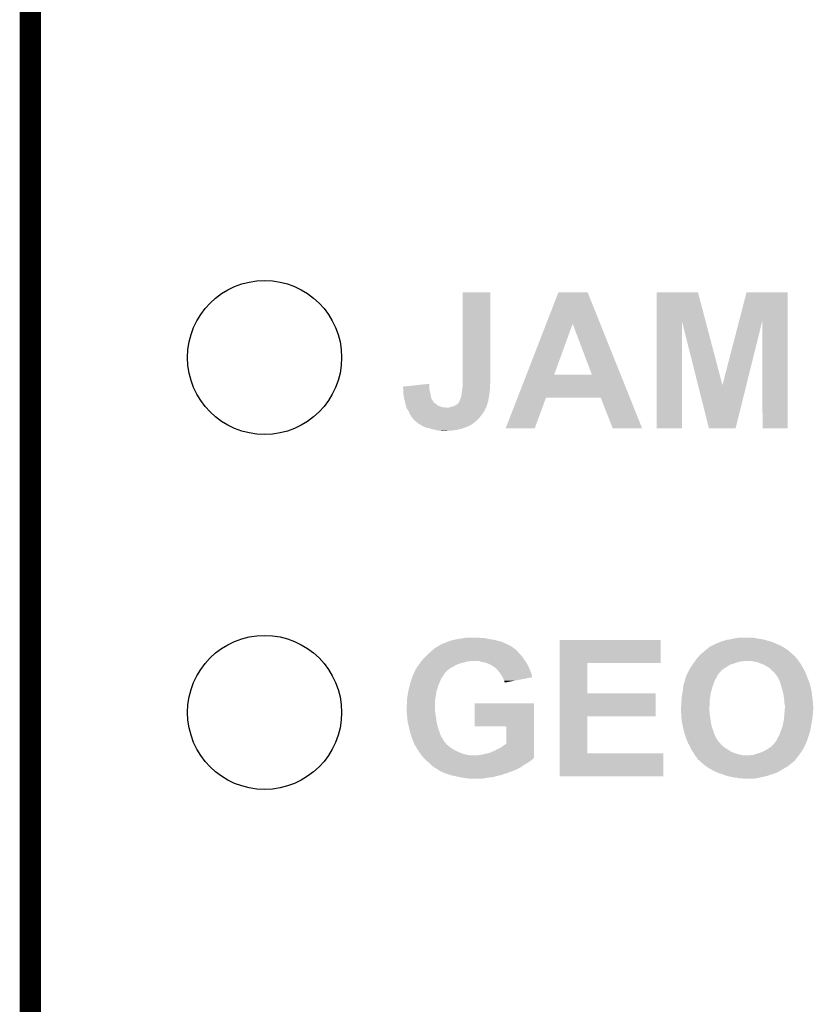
# Model space of a CAD drawing. Extents: x -1.3 to 24.2, y -3.9 to 53.4.
# Tile 40 of 62: x -1.3 to 4.3, y 23.3 to 30.4. Entities that reach past the tile are written whole.
import ezdxf

# ---------------------------------------------------------------- set-up
doc = ezdxf.new("R2010")
doc.units = 0
doc.layers.get('0').update_dxf_attribs({"linetype": 'CONTINUOUS'})
for name, color, linetype in [('GNSS_22_CLICK_V101_GKO', 9, 'CONTINUOUS'), ('GNSS_22_CLICK_V101_GTO', 11, 'CONTINUOUS'), ('GNSS_22_CLICK_V101_GTS', 8, 'CONTINUOUS')]:
    doc.layers.add(name, color=color, linetype=linetype)

# ---------------------------------------------------------------- blocks, each defined once
blk = doc.blocks.new('ROUND_96')
blk.add_circle((0, 0), 0.5512)

msp = doc.modelspace()

# ---------------------------------------------------------------- linework, layer by layer
at = {"layer": 'GNSS_22_CLICK_V101_GKO', "const_width": 0.1524}
msp.add_lwpolyline([(-1.27, -3.81), (-1.27, 53.34)], dxfattribs=at)
at = {"layer": 'GNSS_22_CLICK_V101_GTO'}
for points in [[(1.82372, 27.7876), (1.82374, 28.407338), (2.02184, 27.7876), (2.02184, 28.407338)], [(1.82374, 28.407338), (1.823742, 28.40736), (2.02184, 28.407338), (1.823742, 28.40736)], [(2.421792, 28.181242), (2.50953, 28.407346), (2.808476, 28.181242), (2.717804, 28.407346)], [(2.50953, 28.407346), (2.509536, 28.40736), (2.717804, 28.407346), (2.509536, 28.40736)], [(3.213116, 28.198902), (3.21312, 28.407344), (3.562654, 28.198902), (3.507744, 28.407344)], [(3.21312, 28.407344), (3.213122, 28.40736), (3.507744, 28.407344), (3.213122, 28.40736)], [(3.80163, 28.198906), (3.855732, 28.407338), (4.150354, 28.198906), (4.15036, 28.407338)], [(3.855732, 28.407338), (3.855738, 28.40736), (4.15036, 28.407338), (3.855738, 28.40736)], [(3.2131, 27.432022), (3.213116, 28.198902), (3.393418, 27.432022), (3.39344, 28.198902)], [(3.50846, 27.741962), (3.39344, 28.198902), (3.683022, 27.741962), (3.562654, 28.198902)], [(3.683022, 27.741962), (3.80163, 28.198906), (3.853946, 27.741962), (3.967436, 28.198906)], [(3.97002, 27.432022), (3.967436, 28.198906), (4.150338, 27.432022), (4.150354, 28.198906)], [(2.280884, 27.818108), (2.421792, 28.181242), (2.47905, 27.818108), (2.611104, 28.181242)], [(2.74825, 27.81808), (2.611104, 28.181242), (2.954106, 27.81808), (2.808476, 28.181242)], [(1.82372, 27.759658), (1.82372, 27.7876), (2.02184, 27.759658), (2.02184, 27.7876)], [(2.216808, 27.65298), (2.280872, 27.81808), (3.020314, 27.65298), (2.954106, 27.81808)], [(2.280872, 27.81808), (2.280884, 27.818108), (2.74825, 27.81808), (2.47905, 27.818108)], [(1.397002, 27.731698), (1.58496, 27.752016), (1.58496, 27.731698), (1.58496, 27.752016)], [(1.397694, 27.7241), (1.397002, 27.731698), (1.58496, 27.7241), (1.58496, 27.731698)], [(1.39931, 27.70632), (1.397694, 27.7241), (1.5875, 27.70632), (1.58496, 27.7241)], [(1.39954, 27.70378), (1.39931, 27.70632), (1.588136, 27.70378), (1.5875, 27.70632)], [(1.39954, 27.685998), (1.39954, 27.70378), (1.59258, 27.685998), (1.588136, 27.70378)], [(1.817114, 27.69108), (1.81864, 27.6987), (2.01676, 27.69108), (2.017452, 27.6987)], [(1.81864, 27.6987), (1.821542, 27.71902), (2.017452, 27.6987), (2.0193, 27.71902)], [(1.821542, 27.71902), (1.82372, 27.734262), (2.0193, 27.71902), (2.0193, 27.734262)], [(1.82372, 27.746958), (1.82372, 27.759658), (2.0193, 27.746958), (2.02184, 27.759658)], [(1.82372, 27.734262), (1.82372, 27.746958), (2.0193, 27.734262), (2.0193, 27.746958)], [(3.586476, 27.432018), (3.50846, 27.741962), (3.776966, 27.432018), (3.853946, 27.741962)], [(1.39954, 27.675842), (1.39954, 27.685998), (1.59385, 27.675842), (1.59258, 27.685998)], [(1.401574, 27.665678), (1.39954, 27.675842), (1.59512, 27.665678), (1.59385, 27.675842)], [(1.40462, 27.65044), (1.401574, 27.665678), (1.599476, 27.65044), (1.59512, 27.665678)], [(1.405186, 27.6479), (1.40462, 27.65044), (1.6002, 27.6479), (1.599476, 27.65044)], [(1.408572, 27.63266), (1.405186, 27.6479), (1.607822, 27.63266), (1.6002, 27.6479)], [(1.409138, 27.630116), (1.408572, 27.63266), (1.610362, 27.630116), (1.607822, 27.63266)], [(1.4097, 27.62758), (1.409138, 27.630116), (1.611632, 27.62758), (1.610362, 27.630116)], [(1.410336, 27.62504), (1.4097, 27.62758), (1.612902, 27.62504), (1.611632, 27.62758)], [(1.412242, 27.617418), (1.410336, 27.62504), (1.620522, 27.617418), (1.612902, 27.62504)], [(1.79832, 27.619964), (1.800858, 27.627578), (2.004314, 27.619964), (2.0066, 27.627578)], [(1.800858, 27.627578), (1.8034, 27.635198), (2.0066, 27.627578), (2.007868, 27.635198)], [(1.8034, 27.635198), (1.81102, 27.65298), (2.007868, 27.635198), (2.010832, 27.65298)], [(1.81102, 27.65298), (1.812712, 27.65806), (2.010832, 27.65298), (2.01168, 27.65806)], [(1.812712, 27.65806), (1.81356, 27.660602), (2.01168, 27.65806), (2.01207, 27.660602)], [(1.81356, 27.660602), (1.8161, 27.673302), (2.01207, 27.660602), (2.014024, 27.673302)], [(1.8161, 27.686002), (1.817114, 27.69108), (2.015978, 27.686002), (2.01676, 27.69108)], [(1.8161, 27.673302), (1.8161, 27.686002), (2.014024, 27.673302), (2.015978, 27.686002)], [(2.131072, 27.43203), (2.216802, 27.652964), (2.339334, 27.43203), (2.420616, 27.652964)], [(2.216802, 27.652964), (2.216808, 27.65298), (2.420616, 27.652964), (2.811764, 27.65298)], [(2.898136, 27.432014), (2.811764, 27.65298), (3.108924, 27.432014), (3.020314, 27.65298)], [(1.417322, 27.597098), (1.412242, 27.617418), (1.645922, 27.597098), (1.620522, 27.617418)], [(1.419226, 27.589478), (1.417322, 27.597098), (1.661162, 27.589478), (1.645922, 27.597098)], [(1.41986, 27.586942), (1.419226, 27.589478), (1.67131, 27.586942), (1.661162, 27.589478)], [(1.42095, 27.5844), (1.41986, 27.586942), (1.681482, 27.5844), (1.67131, 27.586942)], [(1.422038, 27.58186), (1.42095, 27.5844), (1.704342, 27.58186), (1.681482, 27.5844)], [(1.42748, 27.56916), (1.422038, 27.58186), (1.985008, 27.56916), (1.991358, 27.58186)], [(1.437638, 27.553922), (1.42748, 27.56916), (1.977388, 27.553922), (1.985008, 27.56916)], [(1.438656, 27.55138), (1.437638, 27.553922), (1.976118, 27.55138), (1.977388, 27.553922)], [(1.704342, 27.58186), (1.727204, 27.581862), (1.991358, 27.58186), (1.99136, 27.581862)], [(1.727204, 27.581862), (1.739902, 27.58694), (1.99136, 27.581862), (1.993898, 27.58694)], [(1.739902, 27.58694), (1.755142, 27.589482), (1.993898, 27.58694), (1.99517, 27.589482)], [(1.755142, 27.589482), (1.760208, 27.592016), (1.99517, 27.589482), (1.996438, 27.592016)], [(1.760208, 27.592016), (1.770364, 27.597094), (1.996438, 27.592016), (1.99644, 27.597094)], [(1.770364, 27.597094), (1.775442, 27.599634), (1.99644, 27.597094), (1.998974, 27.599634)], [(1.775442, 27.599634), (1.78053, 27.602178), (1.998974, 27.599634), (1.99898, 27.602178)], [(1.78053, 27.602178), (1.785622, 27.604724), (1.99898, 27.602178), (1.999742, 27.604724)], [(1.785622, 27.604724), (1.79578, 27.61742), (1.999742, 27.604724), (2.003552, 27.61742)], [(1.79578, 27.61742), (1.79832, 27.619964), (2.003552, 27.61742), (2.004314, 27.619964)], [(1.44272, 27.541218), (1.438656, 27.55138), (1.968496, 27.541218), (1.976118, 27.55138)], [(1.448816, 27.53106), (1.44272, 27.541218), (1.96088, 27.53106), (1.968496, 27.541218)], [(1.45034, 27.528518), (1.448816, 27.53106), (1.958902, 27.528518), (1.96088, 27.53106)], [(1.455418, 27.518364), (1.45034, 27.528518), (1.951004, 27.518364), (1.958902, 27.528518)], [(1.463038, 27.510742), (1.455418, 27.518364), (1.945074, 27.510742), (1.951004, 27.518364)], [(1.464734, 27.5082), (1.463038, 27.510742), (1.943098, 27.5082), (1.945074, 27.510742)], [(1.468118, 27.503122), (1.464734, 27.5082), (1.93802, 27.503122), (1.943098, 27.5082)], [(1.470658, 27.498044), (1.468118, 27.503122), (1.932942, 27.498044), (1.93802, 27.503122)], [(1.475742, 27.492958), (1.470658, 27.498044), (1.927856, 27.492958), (1.932942, 27.498044)], [(1.484888, 27.485338), (1.475742, 27.492958), (1.920238, 27.485338), (1.927856, 27.492958)], [(1.506222, 27.46756), (1.484888, 27.485338), (1.898008, 27.46756), (1.920238, 27.485338)], [(1.510668, 27.46502), (1.506222, 27.46756), (1.894834, 27.46502), (1.898008, 27.46756)], [(1.510706, 27.464998), (1.510668, 27.46502), (1.8923, 27.464998), (1.894834, 27.46502)], [(1.515122, 27.462474), (1.510706, 27.464998), (1.892286, 27.462474), (1.8923, 27.464998)], [(1.51956, 27.459938), (1.515122, 27.462474), (1.887218, 27.459938), (1.892286, 27.462474)], [(1.528446, 27.45486), (1.51956, 27.459938), (1.879598, 27.45486), (1.887218, 27.459938)], [(1.532894, 27.452318), (1.528446, 27.45486), (1.874518, 27.452318), (1.879598, 27.45486)], [(1.537338, 27.449778), (1.532894, 27.452318), (1.864356, 27.449778), (1.874518, 27.452318)], [(1.541778, 27.44724), (1.537338, 27.449778), (1.860972, 27.44724), (1.864356, 27.449778)], [(1.55364, 27.442158), (1.541778, 27.44724), (1.854198, 27.442158), (1.860972, 27.44724)], [(1.559558, 27.439622), (1.55364, 27.442158), (1.841518, 27.439622), (1.854198, 27.442158)], [(1.559574, 27.439618), (1.559558, 27.439622), (1.841498, 27.439618), (1.841518, 27.439622)], [(1.57988, 27.43454), (1.559574, 27.439618), (1.828802, 27.43454), (1.841498, 27.439618)], [(1.597654, 27.429462), (1.57988, 27.43454), (1.81356, 27.429462), (1.828802, 27.43454)], [(1.615438, 27.42438), (1.597654, 27.429462), (1.791542, 27.42438), (1.81356, 27.429462)], [(1.633218, 27.42184), (1.615438, 27.42438), (1.780538, 27.42184), (1.791542, 27.42438)], [(1.648458, 27.416762), (1.633218, 27.42184), (1.739914, 27.416762), (1.780538, 27.42184)], [(1.661158, 27.41676), (1.648458, 27.416762), (1.7399, 27.41676), (1.739914, 27.416762)], [(1.673858, 27.41422), (1.661158, 27.41676), (1.696722, 27.41422), (1.7399, 27.41676)], [(2.339324, 27.432), (2.131072, 27.43203), (2.339324, 27.432), (2.339334, 27.43203)], [(3.108928, 27.432), (3.108924, 27.432014), (3.108928, 27.432), (2.898136, 27.432014)], [(3.393418, 27.432), (3.2131, 27.432022), (3.393418, 27.432), (3.393418, 27.432022)], [(3.776962, 27.432), (3.586476, 27.432018), (3.776962, 27.432), (3.776966, 27.432018)], [(4.150338, 27.432), (3.97002, 27.432022), (4.150338, 27.432), (4.150338, 27.432022)], [(1.825414, 25.93086), (1.839808, 25.9334), (1.98882, 25.93086), (1.9685, 25.9334)], [(1.839808, 25.9334), (1.854202, 25.93594), (1.950722, 25.9334), (1.935478, 25.93594)], [(3.77444, 25.93086), (3.79476, 25.9334), (3.921762, 25.93086), (3.9116, 25.9334)], [(3.79476, 25.9334), (3.815082, 25.93594), (3.9116, 25.9334), (3.89128, 25.93594)], [(1.625176, 25.85974), (1.628142, 25.862282), (2.189482, 25.85974), (2.186092, 25.862282)], [(1.628142, 25.862282), (1.649726, 25.874978), (2.186092, 25.862282), (2.16916, 25.874978)], [(1.649726, 25.874978), (1.667004, 25.88514), (2.16916, 25.874978), (2.14884, 25.88514)], [(1.667004, 25.88514), (1.671324, 25.88768), (2.14884, 25.88514), (2.143126, 25.88768)], [(1.671324, 25.88768), (1.673866, 25.887686), (2.143126, 25.88768), (2.143112, 25.887686)], [(1.673866, 25.887686), (1.676404, 25.890222), (2.143112, 25.887686), (2.137408, 25.890222)], [(1.676404, 25.890222), (1.681482, 25.89276), (2.137408, 25.890222), (2.131696, 25.89276)], [(1.681482, 25.89276), (1.6891, 25.895298), (2.131696, 25.89276), (2.125986, 25.895298)], [(1.6891, 25.895298), (1.699262, 25.89784), (2.125986, 25.895298), (2.120268, 25.89784)], [(1.699262, 25.89784), (1.70942, 25.90292), (2.120268, 25.89784), (2.108838, 25.90292)], [(1.70942, 25.90292), (1.715768, 25.90546), (2.108838, 25.90292), (2.103122, 25.90546)], [(1.715768, 25.90546), (1.722118, 25.908), (2.103122, 25.90546), (2.09347, 25.908)], [(1.722118, 25.908), (1.752602, 25.91816), (2.09347, 25.908), (2.05486, 25.91816)], [(1.752602, 25.91816), (1.77038, 25.9207), (2.05486, 25.91816), (2.03962, 25.9207)], [(1.77038, 25.9207), (1.790702, 25.92578), (2.03962, 25.9207), (2.00914, 25.92578)], [(1.790702, 25.92578), (1.81102, 25.92832), (2.00914, 25.92578), (1.99898, 25.92832)], [(1.81102, 25.92832), (1.825414, 25.93086), (1.99898, 25.92832), (1.98882, 25.93086)], [(2.517158, 25.75306), (2.51716, 25.918138), (3.241018, 25.75306), (3.24104, 25.918138)], [(2.51716, 25.918138), (2.517162, 25.91816), (3.24104, 25.918138), (2.517162, 25.91816)], [(3.576318, 25.8572), (3.58648, 25.86482), (4.134394, 25.8572), (4.12242, 25.86482)], [(3.58648, 25.86482), (3.596642, 25.87244), (4.12242, 25.86482), (4.108452, 25.87244)], [(3.596642, 25.87244), (3.611882, 25.88006), (4.108452, 25.87244), (4.094482, 25.88006)], [(3.611882, 25.88006), (3.637282, 25.89276), (4.094482, 25.88006), (4.064, 25.89276)], [(3.637282, 25.89276), (3.647444, 25.89784), (4.064, 25.89276), (4.052826, 25.89784)], [(3.647444, 25.89784), (3.649982, 25.897842), (4.052826, 25.89784), (4.052822, 25.897842)], [(3.649982, 25.897842), (3.6576, 25.90038), (4.052822, 25.897842), (4.047238, 25.90038)], [(3.6576, 25.90038), (3.667758, 25.90546), (4.047238, 25.90038), (4.036062, 25.90546)], [(3.667758, 25.90546), (3.672842, 25.908002), (4.036062, 25.90546), (4.026742, 25.908002)], [(3.672842, 25.908002), (3.683, 25.91054), (4.026742, 25.908002), (4.017436, 25.91054)], [(3.683, 25.91054), (3.695702, 25.913082), (4.017436, 25.91054), (4.008114, 25.913082)], [(3.695702, 25.913082), (3.708402, 25.91816), (4.008114, 25.913082), (3.989494, 25.91816)], [(3.708402, 25.91816), (3.72364, 25.9207), (3.989494, 25.91816), (3.98018, 25.9207)], [(3.72364, 25.9207), (3.73888, 25.92324), (3.98018, 25.9207), (3.96748, 25.92324)], [(3.73888, 25.92324), (3.750732, 25.92578), (3.96748, 25.92324), (3.954778, 25.92578)], [(3.750732, 25.92578), (3.762586, 25.92832), (3.954778, 25.92578), (3.931922, 25.92832)], [(3.762586, 25.92832), (3.77444, 25.93086), (3.931922, 25.92832), (3.921762, 25.93086)], [(1.544318, 25.786078), (1.56464, 25.8064), (2.258908, 25.786078), (2.24536, 25.8064)], [(1.56464, 25.8064), (1.5748, 25.81656), (2.24536, 25.8064), (2.235202, 25.81656)], [(1.5748, 25.81656), (1.589616, 25.82926), (2.235202, 25.81656), (2.222502, 25.82926)], [(1.589616, 25.82926), (1.601466, 25.839418), (2.222502, 25.82926), (2.21488, 25.839418)], [(1.601466, 25.839418), (1.610356, 25.847038), (2.21488, 25.839418), (2.207262, 25.847038)], [(1.610356, 25.847038), (1.616286, 25.85212), (2.207262, 25.847038), (2.19964, 25.85212)], [(1.616286, 25.85212), (1.62221, 25.857198), (2.19964, 25.85212), (2.19456, 25.857198)], [(1.62221, 25.857198), (1.625176, 25.85974), (2.19456, 25.857198), (2.189482, 25.85974)], [(3.500122, 25.786082), (3.509144, 25.796234), (4.213862, 25.786082), (4.208782, 25.796234)], [(3.509144, 25.796234), (3.511406, 25.798778), (4.208782, 25.796234), (4.203704, 25.798778)], [(3.511406, 25.798778), (3.513666, 25.80132), (4.203704, 25.798778), (4.20116, 25.80132)], [(3.513666, 25.80132), (3.52044, 25.80894), (4.20116, 25.80132), (4.192694, 25.80894)], [(3.52044, 25.80894), (3.530602, 25.819102), (4.192694, 25.80894), (4.181404, 25.819102)], [(3.530602, 25.819102), (3.5433, 25.82926), (4.181404, 25.819102), (4.170116, 25.82926)], [(3.5433, 25.82926), (3.55854, 25.84196), (4.170116, 25.82926), (4.156006, 25.84196)], [(3.55854, 25.84196), (3.564462, 25.847038), (4.156006, 25.84196), (4.150362, 25.847038)], [(3.564462, 25.847038), (3.576318, 25.8572), (4.150362, 25.847038), (4.134394, 25.8572)], [(1.49352, 25.714964), (1.49606, 25.72258), (1.732288, 25.714964), (1.74752, 25.72258)], [(1.49606, 25.72258), (1.496062, 25.722582), (1.74752, 25.72258), (1.747522, 25.722582)], [(1.496062, 25.722582), (1.50368, 25.73274), (1.747522, 25.722582), (1.765298, 25.73274)], [(1.50368, 25.73274), (1.511808, 25.7429), (1.765298, 25.73274), (1.783078, 25.7429)], [(1.511808, 25.7429), (1.513842, 25.745442), (1.783078, 25.7429), (1.790704, 25.745442)], [(1.513842, 25.745442), (1.515364, 25.74798), (1.790704, 25.745442), (1.79832, 25.74798)], [(1.515364, 25.74798), (1.52146, 25.75814), (1.79832, 25.74798), (1.831338, 25.75814)], [(1.52146, 25.75814), (1.523492, 25.76068), (1.831338, 25.75814), (1.84658, 25.76068)], [(1.523492, 25.76068), (1.527554, 25.765758), (1.84658, 25.76068), (1.861818, 25.765758)], [(1.527554, 25.765758), (1.527556, 25.76576), (1.861818, 25.765758), (1.874518, 25.76576)], [(1.527556, 25.76576), (1.529588, 25.7683), (1.874518, 25.76576), (1.884678, 25.7683)], [(1.529588, 25.7683), (1.53162, 25.77084), (2.271124, 25.7683), (2.26931, 25.77084)], [(1.53162, 25.77084), (1.535852, 25.77592), (2.26931, 25.77084), (2.26568, 25.77592)], [(1.535852, 25.77592), (1.544318, 25.786078), (2.26568, 25.77592), (2.258908, 25.786078)], [(1.96342, 25.76068), (1.938018, 25.7683), (2.276568, 25.76068), (2.271124, 25.7683)], [(1.97612, 25.75814), (1.96342, 25.76068), (2.278382, 25.75814), (2.276568, 25.76068)], [(1.988818, 25.7556), (1.97612, 25.75814), (2.279834, 25.7556), (2.278382, 25.75814)], [(2.00914, 25.74798), (1.988818, 25.7556), (2.284188, 25.74798), (2.279834, 25.7556)], [(2.02438, 25.74036), (2.00914, 25.74798), (2.28854, 25.74036), (2.284188, 25.74798)], [(2.037082, 25.73274), (2.02438, 25.74036), (2.29235, 25.73274), (2.28854, 25.74036)], [(2.044694, 25.727664), (2.037082, 25.73274), (2.294888, 25.727664), (2.29235, 25.73274)], [(2.047234, 25.72766), (2.044694, 25.727664), (2.29489, 25.72766), (2.294888, 25.727664)], [(2.055948, 25.72004), (2.047234, 25.72766), (2.2987, 25.72004), (2.29489, 25.72766)], [(2.517152, 25.53716), (2.517158, 25.753038), (2.715282, 25.53716), (2.71526, 25.753038)], [(2.517158, 25.753038), (2.517158, 25.75306), (2.71526, 25.753038), (3.241018, 25.75306)], [(3.4544, 25.72004), (3.462336, 25.732738), (3.70459, 25.72004), (3.723638, 25.732738)], [(3.462336, 25.732738), (3.4671, 25.740358), (3.723638, 25.732738), (3.73697, 25.740358)], [(3.4671, 25.740358), (3.469006, 25.742902), (3.73697, 25.740358), (3.741422, 25.742902)], [(3.469006, 25.742902), (3.472814, 25.74798), (3.741422, 25.742902), (3.7592, 25.74798)], [(3.472814, 25.74798), (3.480432, 25.758138), (3.7592, 25.74798), (3.78968, 25.758138)], [(3.480432, 25.758138), (3.48234, 25.76068), (3.78968, 25.758138), (3.798998, 25.76068)], [(3.48234, 25.76068), (3.485896, 25.76576), (3.798998, 25.76068), (3.817622, 25.76576)], [(3.485896, 25.76576), (3.487674, 25.7683), (3.827782, 25.76576), (3.840482, 25.7683)], [(3.487674, 25.7683), (3.494786, 25.77846), (4.228254, 25.7683), (4.22148, 25.77846)], [(3.494786, 25.77846), (3.50012, 25.78608), (4.22148, 25.77846), (4.213862, 25.78608)], [(3.50012, 25.78608), (3.500122, 25.786082), (4.213862, 25.78608), (4.213862, 25.786082)], [(3.90398, 25.76576), (3.88112, 25.7683), (4.229948, 25.76576), (4.228254, 25.7683)], [(3.91414, 25.76322), (3.90398, 25.76576), (4.23164, 25.76322), (4.229948, 25.76576)], [(3.9243, 25.76068), (3.91414, 25.76322), (4.233456, 25.76068), (4.23164, 25.76322)], [(3.94208, 25.755602), (3.9243, 25.76068), (4.237084, 25.755602), (4.233456, 25.76068)], [(3.968498, 25.74544), (3.94208, 25.755602), (4.244342, 25.74544), (4.237084, 25.755602)], [(3.9751, 25.7429), (3.968498, 25.74544), (4.245794, 25.7429), (4.244342, 25.74544)], [(3.990338, 25.73528), (3.9751, 25.7429), (4.250148, 25.73528), (4.245794, 25.7429)], [(4.00304, 25.72766), (3.990338, 25.73528), (4.2545, 25.72766), (4.250148, 25.73528)], [(4.01574, 25.72004), (4.00304, 25.72766), (4.258734, 25.72004), (4.2545, 25.72766)], [(1.458806, 25.638762), (1.463038, 25.651458), (1.66878, 25.638762), (1.676398, 25.651458)], [(1.463038, 25.651458), (1.46558, 25.659078), (1.676398, 25.651458), (1.682112, 25.659078)], [(1.46558, 25.659078), (1.46671, 25.66162), (1.682112, 25.659078), (1.68402, 25.66162)], [(1.46671, 25.66162), (1.473486, 25.676858), (1.68402, 25.66162), (1.694178, 25.676858)], [(1.473486, 25.676858), (1.475744, 25.681936), (1.694178, 25.676858), (1.696718, 25.681936)], [(1.475744, 25.681936), (1.483654, 25.699722), (1.696718, 25.681936), (1.7145, 25.699722)], [(1.483654, 25.699722), (1.485914, 25.7048), (1.7145, 25.699722), (1.720424, 25.7048)], [(1.485914, 25.7048), (1.48844, 25.704822), (1.720424, 25.7048), (1.72045, 25.704822)], [(1.48844, 25.704822), (1.488446, 25.709886), (1.72045, 25.704822), (1.726358, 25.709886)], [(1.488446, 25.709886), (1.493516, 25.71496), (1.726358, 25.709886), (1.73228, 25.71496)], [(1.493516, 25.71496), (1.49352, 25.714964), (1.73228, 25.71496), (1.732288, 25.714964)], [(2.06756, 25.709882), (2.055948, 25.72004), (2.303216, 25.709882), (2.2987, 25.72004)], [(2.078448, 25.69718), (2.06756, 25.709882), (2.30886, 25.69718), (2.303216, 25.709882)], [(2.0828, 25.6921), (2.078448, 25.69718), (2.310554, 25.6921), (2.30886, 25.69718)], [(2.096138, 25.674318), (2.0828, 25.6921), (2.31648, 25.674318), (2.310554, 25.6921)], [(2.09804, 25.67178), (2.096138, 25.674318), (2.317042, 25.67178), (2.31648, 25.674318)], [(2.1082, 25.653998), (2.09804, 25.67178), (2.320976, 25.653998), (2.317042, 25.67178)], [(2.109472, 25.651456), (2.1082, 25.653998), (2.321538, 25.651456), (2.320976, 25.653998)], [(2.11582, 25.63876), (2.109472, 25.651456), (2.25632, 25.63876), (2.321538, 25.651456)], [(3.420532, 25.64892), (3.427306, 25.669242), (3.63982, 25.64892), (3.649982, 25.669242)], [(3.427306, 25.669242), (3.429, 25.674324), (3.649982, 25.669242), (3.653372, 25.674324)], [(3.429, 25.674324), (3.429022, 25.67686), (3.653372, 25.674324), (3.655064, 25.67686)], [(3.429022, 25.67686), (3.429382, 25.676862), (3.655064, 25.67686), (3.655066, 25.676862)], [(3.429382, 25.676862), (3.431546, 25.676874), (3.655066, 25.676862), (3.655088, 25.676874)], [(3.431546, 25.676874), (3.432816, 25.679414), (3.655088, 25.676874), (3.66014, 25.679414)], [(3.432816, 25.679414), (3.434082, 25.681946), (3.66014, 25.679414), (3.660146, 25.681946)], [(3.434082, 25.681946), (3.435348, 25.68448), (3.660146, 25.681946), (3.66268, 25.68448)], [(3.435348, 25.68448), (3.44297, 25.699722), (3.66268, 25.68448), (3.675382, 25.699722)], [(3.44297, 25.699722), (3.44424, 25.702258), (3.675382, 25.699722), (3.678932, 25.702258)], [(3.44424, 25.702258), (3.450046, 25.71242), (3.678932, 25.702258), (3.69316, 25.71242)], [(3.450046, 25.71242), (3.4544, 25.72004), (3.69316, 25.71242), (3.70459, 25.72004)], [(4.0259, 25.712418), (4.01574, 25.72004), (4.262968, 25.712418), (4.258734, 25.72004)], [(4.03352, 25.7048), (4.0259, 25.712418), (4.2672, 25.7048), (4.262968, 25.712418)], [(4.046224, 25.692098), (4.03352, 25.7048), (4.273552, 25.692098), (4.2672, 25.7048)], [(4.0513, 25.689558), (4.046224, 25.692098), (4.274822, 25.689558), (4.273552, 25.692098)], [(4.05384, 25.687014), (4.0513, 25.689558), (4.276094, 25.687014), (4.274822, 25.689558)], [(4.053844, 25.684476), (4.05384, 25.687014), (4.277362, 25.684476), (4.276094, 25.687014)], [(4.058076, 25.679398), (4.053844, 25.684476), (4.2799, 25.679398), (4.277362, 25.684476)], [(4.06654, 25.66924), (4.058076, 25.679398), (4.283596, 25.66924), (4.2799, 25.679398)], [(4.079238, 25.651462), (4.06654, 25.66924), (4.29006, 25.651462), (4.283596, 25.66924)], [(4.07924, 25.651458), (4.079238, 25.651462), (4.290062, 25.651458), (4.29006, 25.651462)], [(4.0894, 25.63114), (4.07924, 25.651458), (4.298528, 25.63114), (4.290062, 25.651458)], [(1.438976, 25.570178), (1.444322, 25.590498), (1.643378, 25.570178), (1.64846, 25.590498)], [(1.444322, 25.590498), (1.45034, 25.61336), (1.64846, 25.590498), (1.658256, 25.61336)], [(1.45034, 25.61336), (1.454572, 25.62606), (1.658256, 25.61336), (1.6637, 25.62606)], [(1.454572, 25.62606), (1.458806, 25.638762), (1.6637, 25.62606), (1.66878, 25.638762)], [(2.120898, 25.626062), (2.11582, 25.63876), (2.191094, 25.626062), (2.25632, 25.63876)], [(2.123436, 25.615918), (2.120898, 25.626062), (2.138986, 25.615918), (2.191094, 25.626062)], [(2.125958, 25.6159), (2.123436, 25.615918), (2.138892, 25.6159), (2.138986, 25.615918)], [(2.12598, 25.613386), (2.125958, 25.6159), (2.12598, 25.613386), (2.138892, 25.6159)], [(3.400312, 25.5651), (3.402702, 25.585422), (3.606798, 25.5651), (3.611882, 25.585422)], [(3.402702, 25.585422), (3.4036, 25.593042), (3.611882, 25.585422), (3.615148, 25.593042)], [(3.4036, 25.593042), (3.406586, 25.6032), (3.615148, 25.593042), (3.619502, 25.6032)], [(3.406586, 25.6032), (3.411816, 25.62098), (3.619502, 25.6032), (3.62458, 25.62098)], [(3.411816, 25.62098), (3.416298, 25.636218), (3.62458, 25.62098), (3.6322, 25.636218)], [(3.416298, 25.636218), (3.4163, 25.63622), (3.6322, 25.636218), (3.6322, 25.63622)], [(3.4163, 25.63622), (3.420532, 25.64892), (3.6322, 25.63622), (3.63982, 25.64892)], [(4.09321, 25.620982), (4.0894, 25.63114), (4.30276, 25.620982), (4.298528, 25.63114)], [(4.09702, 25.610822), (4.09321, 25.620982), (4.305886, 25.610822), (4.30276, 25.620982)], [(4.103744, 25.58796), (4.09702, 25.610822), (4.31292, 25.58796), (4.305886, 25.610822)], [(4.10972, 25.56764), (4.103744, 25.58796), (4.317276, 25.56764), (4.31292, 25.58796)], [(1.42748, 25.50414), (1.43002, 25.524458), (1.629156, 25.50414), (1.633218, 25.524458)], [(1.43002, 25.52446), (1.434782, 25.549858), (1.63322, 25.52446), (1.63576, 25.549858)], [(1.43002, 25.524458), (1.43002, 25.52446), (1.633218, 25.524458), (1.63322, 25.52446)], [(1.434782, 25.549858), (1.43764, 25.5651), (1.63576, 25.549858), (1.641474, 25.5651)], [(1.43764, 25.5651), (1.438976, 25.570178), (1.641474, 25.5651), (1.643378, 25.570178)], [(2.517148, 25.37206), (2.517152, 25.537138), (3.205458, 25.37206), (3.20548, 25.537138)], [(2.517152, 25.537138), (2.517152, 25.53716), (3.20548, 25.537138), (2.715282, 25.53716)], [(3.3909, 25.511762), (3.391914, 25.516838), (3.595716, 25.511762), (3.59664, 25.516838)], [(3.3909, 25.491442), (3.3909, 25.511762), (3.59202, 25.491442), (3.595716, 25.511762)], [(3.391914, 25.516838), (3.396996, 25.542242), (3.59664, 25.516838), (3.599182, 25.542242)], [(3.396996, 25.542242), (3.39852, 25.54986), (3.599182, 25.542242), (3.60172, 25.54986)], [(3.39852, 25.54986), (3.400312, 25.5651), (3.60172, 25.54986), (3.606798, 25.5651)], [(4.11353, 25.5524), (4.10972, 25.56764), (4.32054, 25.5524), (4.317276, 25.56764)], [(4.11988, 25.526998), (4.11353, 25.5524), (4.323928, 25.526998), (4.32054, 25.5524)], [(4.121694, 25.5143), (4.11988, 25.526998), (4.32562, 25.5143), (4.323928, 25.526998)], [(4.12496, 25.491438), (4.121694, 25.5143), (4.328478, 25.491438), (4.32562, 25.5143)], [(1.4224, 25.448262), (1.42494, 25.458422), (1.6256, 25.448262), (1.6256, 25.458422)], [(1.4224, 25.43302), (1.4224, 25.448262), (1.6256, 25.43302), (1.6256, 25.448262)], [(1.42494, 25.488902), (1.426632, 25.49906), (1.627216, 25.488902), (1.62814, 25.49906)], [(1.42494, 25.471122), (1.42494, 25.488902), (1.6256, 25.471122), (1.627216, 25.488902)], [(1.42494, 25.458422), (1.42494, 25.471122), (1.6256, 25.458422), (1.6256, 25.471122)], [(1.426632, 25.49906), (1.42748, 25.50414), (1.62814, 25.49906), (1.629156, 25.50414)], [(1.91008, 25.300962), (1.9101, 25.466018), (2.334256, 25.300962), (2.33426, 25.466018)], [(1.9101, 25.466018), (1.910102, 25.46604), (2.33426, 25.466018), (1.910102, 25.46604)], [(3.38582, 25.438102), (3.38836, 25.448262), (3.589654, 25.438102), (3.5905, 25.448262)], [(3.38836, 25.476202), (3.390476, 25.488902), (3.59156, 25.476202), (3.59156, 25.488902)], [(3.38836, 25.460958), (3.38836, 25.476202), (3.59156, 25.460958), (3.59156, 25.476202)], [(3.38836, 25.448262), (3.38836, 25.460958), (3.5905, 25.448262), (3.59156, 25.460958)], [(3.390476, 25.488902), (3.3909, 25.491442), (3.59156, 25.488902), (3.59202, 25.491442)], [(4.12496, 25.476198), (4.12496, 25.491438), (4.330384, 25.476198), (4.328478, 25.491438)], [(4.125384, 25.47366), (4.12496, 25.476198), (4.3307, 25.47366), (4.330384, 25.476198)], [(4.1275, 25.46096), (4.125384, 25.47366), (4.331406, 25.46096), (4.3307, 25.47366)], [(4.13004, 25.448258), (4.1275, 25.46096), (4.332112, 25.448258), (4.331406, 25.46096)], [(4.13004, 25.43302), (4.13004, 25.448258), (4.332958, 25.43302), (4.332112, 25.448258)], [(1.423418, 25.412698), (1.4224, 25.43302), (1.6256, 25.412698), (1.6256, 25.43302)], [(1.42494, 25.38222), (1.423418, 25.412698), (1.63068, 25.38222), (1.6256, 25.412698)], [(1.42708, 25.3619), (1.42494, 25.38222), (1.63322, 25.3619), (1.63068, 25.38222)], [(2.517142, 25.1079), (2.517148, 25.372038), (2.715282, 25.1079), (2.71526, 25.372038)], [(2.517148, 25.372038), (2.517148, 25.37206), (2.71526, 25.372038), (3.205458, 25.37206)], [(3.38582, 25.43048), (3.38582, 25.438102), (3.58902, 25.43048), (3.589654, 25.438102)], [(3.38582, 25.422858), (3.38582, 25.43048), (3.58902, 25.422858), (3.58902, 25.43048)], [(3.386298, 25.415242), (3.38582, 25.422858), (3.58902, 25.415242), (3.58902, 25.422858)], [(3.38709, 25.402542), (3.386298, 25.415242), (3.59156, 25.402542), (3.58902, 25.415242)], [(3.387884, 25.389842), (3.38709, 25.402542), (3.59156, 25.389842), (3.59156, 25.402542)], [(3.388996, 25.37206), (3.387884, 25.389842), (3.5941, 25.37206), (3.59156, 25.389842)], [(3.389948, 25.35682), (3.388996, 25.37206), (3.59664, 25.35682), (3.5941, 25.37206)], [(4.12242, 25.346662), (4.124706, 25.36952), (4.32562, 25.346662), (4.32816, 25.36952)], [(4.124706, 25.36952), (4.12496, 25.37206), (4.32816, 25.36952), (4.328476, 25.37206)], [(4.12496, 25.37206), (4.12644, 25.38984), (4.328476, 25.37206), (4.3307, 25.38984)], [(4.12644, 25.38984), (4.127922, 25.407618), (4.3307, 25.38984), (4.3307, 25.407618)], [(4.127922, 25.407618), (4.12898, 25.420318), (4.3307, 25.407618), (4.33324, 25.420318)], [(4.12898, 25.420318), (4.129616, 25.427942), (4.33324, 25.420318), (4.33324, 25.427942)], [(4.129616, 25.427942), (4.13004, 25.43302), (4.33324, 25.427942), (4.332958, 25.43302)], [(1.428952, 25.34412), (1.42708, 25.3619), (1.63576, 25.34412), (1.63322, 25.3619)], [(1.43002, 25.333962), (1.428952, 25.34412), (1.637554, 25.333962), (1.63576, 25.34412)], [(1.43779, 25.30094), (1.43002, 25.333962), (1.643382, 25.30094), (1.637554, 25.333962)], [(1.44018, 25.29078), (1.43779, 25.30094), (1.646968, 25.29078), (1.643382, 25.30094)], [(2.136118, 25.30094), (1.91008, 25.300962), (2.334256, 25.30094), (2.334256, 25.300962)], [(2.13614, 25.17649), (2.136118, 25.30094), (2.334254, 25.17649), (2.334256, 25.30094)], [(3.3909, 25.34158), (3.389948, 25.35682), (3.598546, 25.34158), (3.59664, 25.35682)], [(3.391916, 25.3365), (3.3909, 25.34158), (3.59918, 25.3365), (3.598546, 25.34158)], [(3.39852, 25.30348), (3.391916, 25.3365), (3.605372, 25.30348), (3.59918, 25.3365)], [(3.400154, 25.295862), (3.39852, 25.30348), (3.6068, 25.295862), (3.605372, 25.30348)], [(4.112258, 25.298398), (4.11734, 25.32126), (4.316382, 25.298398), (4.32054, 25.32126)], [(4.11734, 25.32126), (4.12242, 25.34666), (4.32054, 25.32126), (4.325618, 25.34666)], [(4.12242, 25.34666), (4.12242, 25.346662), (4.325618, 25.34666), (4.32562, 25.346662)], [(1.44526, 25.267918), (1.44018, 25.29078), (1.655036, 25.267918), (1.646968, 25.29078)], [(1.448164, 25.25776), (1.44526, 25.267918), (1.65862, 25.25776), (1.655036, 25.267918)], [(1.454696, 25.234898), (1.448164, 25.25776), (1.66624, 25.234898), (1.65862, 25.25776)], [(1.45542, 25.23236), (1.454696, 25.234898), (1.667692, 25.23236), (1.66624, 25.234898)], [(1.4605, 25.21712), (1.45542, 25.23236), (1.6764, 25.21712), (1.667692, 25.23236)], [(3.40614, 25.26792), (3.400154, 25.295862), (3.617278, 25.26792), (3.6068, 25.295862)], [(3.410048, 25.25522), (3.40614, 25.26792), (3.62204, 25.25522), (3.617278, 25.26792)], [(3.4163, 25.2349), (3.410048, 25.25522), (3.628814, 25.2349), (3.62204, 25.25522)], [(3.417148, 25.232362), (3.4163, 25.2349), (3.62966, 25.232362), (3.628814, 25.2349)], [(3.423074, 25.21458), (3.417148, 25.232362), (3.63982, 25.21458), (3.62966, 25.232362)], [(4.08432, 25.227282), (4.086858, 25.23236), (4.298526, 25.227282), (4.30022, 25.23236)], [(4.086858, 25.23236), (4.09194, 25.24252), (4.30022, 25.23236), (4.303346, 25.24252)], [(4.09194, 25.24252), (4.09702, 25.25776), (4.303346, 25.24252), (4.308034, 25.25776)], [(4.09702, 25.25776), (4.099876, 25.265378), (4.308034, 25.25776), (4.31038, 25.265378)], [(4.099876, 25.265378), (4.112258, 25.298398), (4.31038, 25.265378), (4.316382, 25.298398)], [(1.4605, 25.217118), (1.4605, 25.21712), (1.676402, 25.217118), (1.6764, 25.21712)], [(1.46558, 25.20442), (1.4605, 25.217118), (1.68434, 25.20442), (1.676402, 25.217118)], [(1.46939, 25.196802), (1.46558, 25.20442), (1.6891, 25.196802), (1.68434, 25.20442)], [(1.47066, 25.194262), (1.46939, 25.196802), (1.690916, 25.194262), (1.6891, 25.196802)], [(1.473198, 25.184102), (1.47066, 25.194262), (1.698174, 25.184102), (1.690916, 25.194262)], [(1.475742, 25.179018), (1.473198, 25.184102), (1.701806, 25.179018), (1.698174, 25.184102)], [(1.477014, 25.176474), (1.475742, 25.179018), (1.706882, 25.176474), (1.701806, 25.179018)], [(1.478278, 25.173944), (1.477014, 25.176474), (1.70815, 25.173944), (1.706882, 25.176474)], [(1.47828, 25.171404), (1.478278, 25.173944), (1.70942, 25.171404), (1.70815, 25.173944)], [(1.478284, 25.1714), (1.47828, 25.171404), (1.709422, 25.1714), (1.70942, 25.171404)], [(1.481458, 25.16632), (1.478284, 25.1714), (1.714502, 25.16632), (1.709422, 25.1714)], [(1.486222, 25.158698), (1.481458, 25.16632), (1.72466, 25.158698), (1.714502, 25.16632)], [(1.490984, 25.151078), (1.486222, 25.158698), (1.732282, 25.151078), (1.72466, 25.158698)], [(2.100582, 25.15108), (2.13614, 25.17649), (2.334254, 25.15108), (2.334254, 25.17649)], [(3.42646, 25.204422), (3.423074, 25.21458), (3.64617, 25.204422), (3.63982, 25.21458)], [(3.431078, 25.194262), (3.42646, 25.204422), (3.65252, 25.194262), (3.64617, 25.204422)], [(3.438006, 25.17902), (3.431078, 25.194262), (3.66522, 25.17902), (3.65252, 25.194262)], [(3.43916, 25.17648), (3.438006, 25.17902), (3.66776, 25.17648), (3.66522, 25.17902)], [(3.440572, 25.17394), (3.43916, 25.17648), (3.670298, 25.17394), (3.66776, 25.17648)], [(3.44339, 25.168868), (3.440572, 25.17394), (3.672838, 25.168868), (3.670298, 25.17394)], [(3.444804, 25.166322), (3.44339, 25.168868), (3.680454, 25.166322), (3.672838, 25.168868)], [(3.449038, 25.158702), (3.444804, 25.166322), (3.685538, 25.158702), (3.680454, 25.166322)], [(3.45186, 25.15362), (3.449038, 25.158702), (3.692314, 25.15362), (3.685538, 25.158702)], [(4.023358, 25.148538), (4.0386, 25.16124), (4.265926, 25.148538), (4.272278, 25.16124)], [(4.0386, 25.16124), (4.04876, 25.1714), (4.272278, 25.16124), (4.27736, 25.1714)], [(4.04876, 25.1714), (4.053834, 25.176474), (4.27736, 25.1714), (4.279474, 25.176474)], [(4.053834, 25.176474), (4.05384, 25.179014), (4.279474, 25.176474), (4.280532, 25.179014)], [(4.05384, 25.179014), (4.058918, 25.184098), (4.280532, 25.179014), (4.28265, 25.184098)], [(4.058918, 25.184098), (4.064, 25.19172), (4.28265, 25.184098), (4.285826, 25.19172)], [(4.064, 25.19172), (4.071618, 25.201878), (4.285826, 25.19172), (4.290058, 25.201878)], [(4.071618, 25.201882), (4.0767, 25.214582), (4.29006, 25.201882), (4.294292, 25.214582)], [(4.071618, 25.201878), (4.071618, 25.201882), (4.290058, 25.201878), (4.29006, 25.201882)], [(4.0767, 25.214582), (4.08432, 25.227282), (4.294292, 25.214582), (4.298526, 25.227282)], [(1.50368, 25.13076), (1.490984, 25.151078), (1.766148, 25.13076), (1.732282, 25.151078)], [(1.505374, 25.12822), (1.50368, 25.13076), (1.77038, 25.12822), (1.766148, 25.13076)], [(1.510454, 25.1206), (1.505374, 25.12822), (1.78562, 25.1206), (1.77038, 25.12822)], [(1.520616, 25.105358), (1.510454, 25.1206), (1.82118, 25.105358), (1.78562, 25.1206)], [(1.524, 25.10028), (1.520616, 25.105358), (1.83896, 25.10028), (1.82118, 25.105358)], [(1.527388, 25.0952), (1.524, 25.10028), (1.859282, 25.0952), (1.83896, 25.10028)], [(1.52908, 25.09266), (1.527388, 25.0952), (1.882142, 25.09266), (1.859282, 25.0952)], [(1.545384, 25.074874), (1.52908, 25.09266), (2.334254, 25.074874), (2.334254, 25.09266)], [(1.927862, 25.09266), (1.9431, 25.0952), (2.334254, 25.09266), (2.334254, 25.0952)], [(1.9431, 25.0952), (1.96342, 25.09774), (2.334254, 25.0952), (2.334254, 25.09774)], [(1.96342, 25.09774), (1.98374, 25.10282), (2.334254, 25.09774), (2.334254, 25.10282)], [(1.98374, 25.10282), (2.0066, 25.107902), (2.334254, 25.10282), (2.334254, 25.107902)], [(2.0066, 25.107902), (2.029462, 25.115524), (2.334254, 25.107902), (2.334254, 25.115524)], [(2.029462, 25.115524), (2.032004, 25.11806), (2.334254, 25.115524), (2.334254, 25.11806)], [(2.032004, 25.11806), (2.03962, 25.1206), (2.334254, 25.11806), (2.334254, 25.1206)], [(2.03962, 25.1206), (2.052322, 25.12568), (2.334254, 25.1206), (2.334254, 25.12568)], [(2.052322, 25.12568), (2.065022, 25.1333), (2.334254, 25.12568), (2.334254, 25.1333)], [(2.065022, 25.1333), (2.082802, 25.14092), (2.334254, 25.1333), (2.334254, 25.14092)], [(2.082802, 25.14092), (2.100582, 25.15108), (2.334254, 25.14092), (2.334254, 25.15108)], [(2.51714, 24.942822), (2.517142, 25.107878), (3.258798, 24.942822), (3.25882, 25.107878)], [(2.517142, 25.107878), (2.517142, 25.1079), (3.25882, 25.107878), (2.715282, 25.1079)], [(3.456376, 25.14346), (3.45186, 25.15362), (3.70586, 25.14346), (3.692314, 25.15362)], [(3.459764, 25.13584), (3.456376, 25.14346), (3.71856, 25.13584), (3.70586, 25.14346)], [(3.46202, 25.13076), (3.459764, 25.13584), (3.726544, 25.13076), (3.71856, 25.13584)], [(3.471092, 25.118062), (3.46202, 25.13076), (3.7465, 25.118062), (3.726544, 25.13076)], [(3.47472, 25.112982), (3.471092, 25.118062), (3.759704, 25.112982), (3.7465, 25.118062)], [(3.479078, 25.105358), (3.47472, 25.112982), (3.77952, 25.105358), (3.759704, 25.112982)], [(3.48198, 25.10028), (3.479078, 25.105358), (3.7973, 25.10028), (3.77952, 25.105358)], [(3.484882, 25.0952), (3.48198, 25.10028), (3.81762, 25.0952), (3.7973, 25.10028)], [(3.484882, 25.095198), (3.484882, 25.0952), (3.817636, 25.095198), (3.81762, 25.0952)], [(3.486574, 25.09266), (3.484882, 25.095198), (3.83794, 25.09266), (3.817636, 25.095198)], [(3.491654, 25.08504), (3.486574, 25.09266), (4.22402, 25.08504), (4.22956, 25.09266)], [(3.878578, 25.09266), (3.888738, 25.0952), (4.22956, 25.09266), (4.231408, 25.0952)], [(3.901438, 25.0952), (3.92684, 25.10282), (4.231408, 25.0952), (4.236948, 25.10282)], [(3.92684, 25.10282), (3.95732, 25.11298), (4.236948, 25.10282), (4.244338, 25.11298)], [(3.95732, 25.11298), (3.957324, 25.112982), (4.244338, 25.11298), (4.24434, 25.112982)], [(3.957324, 25.112982), (3.9751, 25.1206), (4.24434, 25.112982), (4.249186, 25.1206)], [(3.9751, 25.1206), (3.990338, 25.12822), (4.249186, 25.1206), (4.254036, 25.12822)], [(3.990338, 25.12822), (4.00558, 25.13838), (4.254036, 25.12822), (4.2605, 25.13838)], [(4.00558, 25.13838), (4.010024, 25.14092), (4.2605, 25.13838), (4.262118, 25.14092)], [(4.010024, 25.14092), (4.023358, 25.148538), (4.262118, 25.14092), (4.265926, 25.148538)], [(1.554692, 25.06472), (1.545384, 25.074874), (2.3241, 25.06472), (2.334254, 25.074874)], [(1.55702, 25.06218), (1.554692, 25.06472), (2.32029, 25.06218), (2.3241, 25.06472)], [(1.559818, 25.059638), (1.55702, 25.06218), (2.316478, 25.059638), (2.32029, 25.06218)], [(1.568196, 25.05202), (1.559818, 25.059638), (2.308858, 25.05202), (2.316478, 25.059638)], [(1.582166, 25.03932), (1.568196, 25.05202), (2.28854, 25.03932), (2.308858, 25.05202)], [(1.58496, 25.03678), (1.582166, 25.03932), (2.284306, 25.03678), (2.28854, 25.03932)], [(1.597658, 25.024082), (1.58496, 25.03678), (2.26314, 25.024082), (2.284306, 25.03678)], [(1.59766, 25.02408), (1.597658, 25.024082), (2.263136, 25.02408), (2.26314, 25.024082)], [(1.61036, 25.01392), (1.59766, 25.02408), (2.247896, 25.01392), (2.263136, 25.02408)], [(3.49504, 25.07996), (3.491654, 25.08504), (4.219864, 25.07996), (4.22402, 25.08504)], [(3.502658, 25.07234), (3.49504, 25.07996), (4.21363, 25.07234), (4.219864, 25.07996)], [(3.507738, 25.062186), (3.502658, 25.07234), (4.205324, 25.062186), (4.21363, 25.07234)], [(3.512816, 25.059642), (3.507738, 25.062186), (4.203244, 25.059642), (4.205324, 25.062186)], [(3.51536, 25.0571), (3.512816, 25.059642), (4.201164, 25.0571), (4.203244, 25.059642)], [(3.515368, 25.057094), (3.51536, 25.0571), (4.20116, 25.057094), (4.201164, 25.0571)], [(3.51819, 25.054554), (3.515368, 25.057094), (4.201146, 25.054554), (4.20116, 25.057094)], [(3.521008, 25.052018), (3.51819, 25.054554), (4.19608, 25.052018), (4.201146, 25.054554)], [(3.529472, 25.0444), (3.521008, 25.052018), (4.188458, 25.0444), (4.19608, 25.052018)], [(3.537938, 25.03678), (3.529472, 25.0444), (4.1783, 25.03678), (4.188458, 25.0444)], [(3.54076, 25.03424), (3.537938, 25.03678), (4.175124, 25.03424), (4.1783, 25.03678)], [(3.550286, 25.02662), (3.54076, 25.03424), (4.1656, 25.02662), (4.175124, 25.03424)], [(3.56616, 25.01392), (3.550286, 25.02662), (4.15036, 25.01392), (4.1656, 25.02662)], [(1.62052, 25.006302), (1.61036, 25.01392), (2.23647, 25.006302), (2.247896, 25.01392)], [(1.625602, 25.00376), (1.62052, 25.006302), (2.232658, 25.00376), (2.23647, 25.006302)], [(1.630678, 25.00122), (1.625602, 25.00376), (2.227578, 25.00122), (2.232658, 25.00376)], [(1.64592, 24.99106), (1.630678, 25.00122), (2.207258, 24.99106), (2.227578, 25.00122)], [(1.64846, 24.988522), (1.64592, 24.99106), (2.202182, 24.988522), (2.207258, 24.99106)], [(1.653036, 24.98598), (1.64846, 24.988522), (2.197098, 24.98598), (2.202182, 24.988522)], [(1.67132, 24.97582), (1.653036, 24.98598), (2.16831, 24.97582), (2.197098, 24.98598)], [(1.682752, 24.97074), (1.67132, 24.97582), (2.153916, 24.97074), (2.16831, 24.97582)], [(1.682766, 24.970734), (1.682752, 24.97074), (2.151374, 24.970734), (2.153916, 24.97074)], [(1.688472, 24.968198), (1.682766, 24.970734), (2.148836, 24.968198), (2.151374, 24.970734)], [(1.694182, 24.96566), (1.688472, 24.968198), (2.14376, 24.96566), (2.148836, 24.968198)], [(1.69419, 24.965658), (1.694182, 24.96566), (2.143758, 24.965658), (2.14376, 24.96566)], [(1.70943, 24.960578), (1.69419, 24.965658), (2.123438, 24.960578), (2.143758, 24.965658)], [(1.724666, 24.9555), (1.70943, 24.960578), (2.110742, 24.9555), (2.123438, 24.960578)], [(1.7399, 24.950422), (1.724666, 24.9555), (2.095506, 24.950422), (2.110742, 24.9555)], [(1.73991, 24.95042), (1.7399, 24.950422), (2.0955, 24.95042), (2.095506, 24.950422)], [(1.751338, 24.94788), (1.73991, 24.95042), (2.080258, 24.94788), (2.0955, 24.95042)], [(1.78562, 24.94026), (1.751338, 24.94788), (2.053588, 24.94026), (2.080258, 24.94788)], [(3.566164, 25.013918), (3.56616, 25.01392), (4.150358, 25.013918), (4.15036, 25.01392)], [(3.582126, 25.00376), (3.566164, 25.013918), (4.13258, 25.00376), (4.150358, 25.013918)], [(3.5941, 24.99614), (3.582126, 25.00376), (4.120386, 24.99614), (4.13258, 25.00376)], [(3.60341, 24.991062), (3.5941, 24.99614), (4.11226, 24.991062), (4.120386, 24.99614)], [(3.62204, 24.9809), (3.60341, 24.991062), (4.09397, 24.9809), (4.11226, 24.991062)], [(3.627628, 24.97836), (3.62204, 24.9809), (4.0894, 24.97836), (4.09397, 24.9809)], [(3.64998, 24.9682), (3.627628, 24.97836), (4.069078, 24.9682), (4.0894, 24.97836)], [(3.6576, 24.96566), (3.64998, 24.9682), (4.063998, 24.96566), (4.069078, 24.9682)], [(3.68046, 24.95804), (3.6576, 24.96566), (4.041136, 24.95804), (4.063998, 24.96566)], [(3.7084, 24.94788), (3.68046, 24.95804), (4.010654, 24.94788), (4.041136, 24.95804)], [(3.717706, 24.945342), (3.7084, 24.94788), (4.00304, 24.945342), (4.010654, 24.94788)], [(1.799168, 24.93772), (1.78562, 24.94026), (2.044698, 24.93772), (2.053588, 24.94026)], [(1.826262, 24.93264), (1.799168, 24.93772), (2.004062, 24.93264), (2.044698, 24.93772)], [(1.84658, 24.9301), (1.826262, 24.93264), (1.990514, 24.9301), (2.004062, 24.93264)], [(1.877058, 24.92502), (1.84658, 24.9301), (1.963418, 24.92502), (1.990514, 24.9301)], [(3.258798, 24.9428), (2.51714, 24.942822), (3.258798, 24.9428), (3.258798, 24.942822)], [(3.73634, 24.94026), (3.717706, 24.945342), (3.98102, 24.94026), (4.00304, 24.945342)], [(3.761742, 24.93518), (3.73634, 24.94026), (3.95901, 24.93518), (3.98102, 24.94026)], [(3.784598, 24.93264), (3.761742, 24.93518), (3.948004, 24.93264), (3.95901, 24.93518)], [(3.796028, 24.9301), (3.784598, 24.93264), (3.937, 24.9301), (3.948004, 24.93264)], [(3.807458, 24.92756), (3.796028, 24.9301), (3.917948, 24.92756), (3.937, 24.9301)], [(3.837938, 24.92502), (3.825238, 24.92756), (3.898898, 24.92502), (3.917948, 24.92756)]]:
    msp.add_solid(points, dxfattribs=at)

# ---------------------------------------------------------------- block references
at = {"layer": 'GNSS_22_CLICK_V101_GTS'}
for p in [(0.4064, 27.94), (0.4064, 25.4)]:
    msp.add_blockref('ROUND_96', p, dxfattribs=at)

doc.saveas('drawing.dxf')
